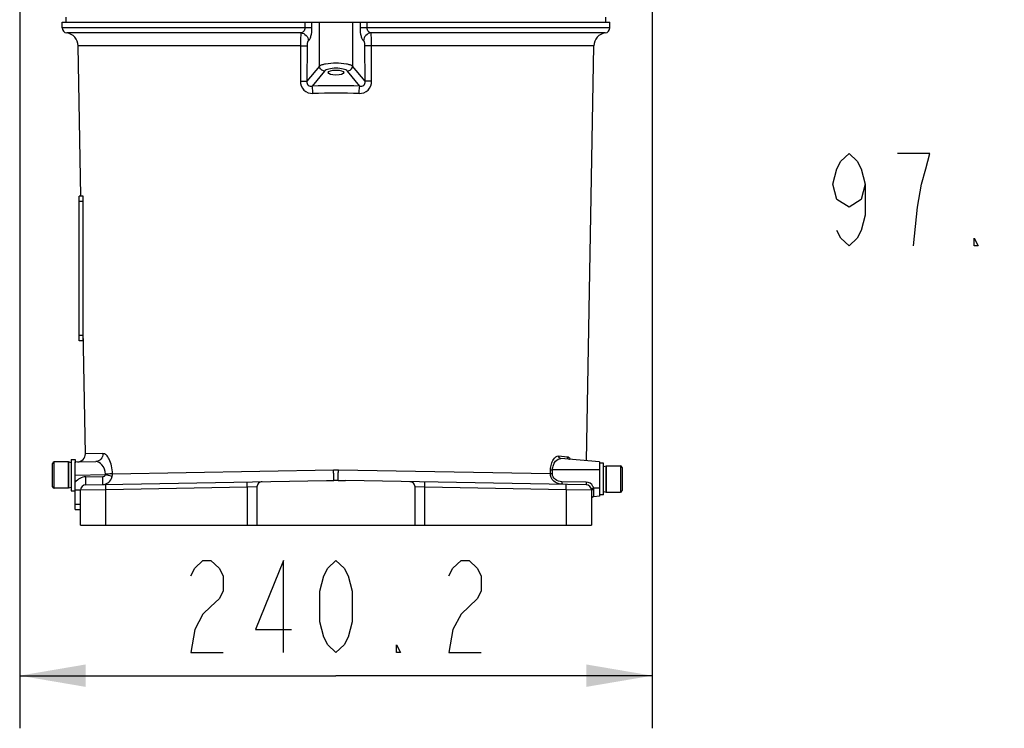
# Model space of a CAD drawing. Header units: millimetres. Extents: x 0 to 4205, y 0 to 2970.
# Tile 1 of 85: x 1074 to 1448, y 1555 to 1825. Entities that reach past the tile are written whole.
import ezdxf

# ---------------------------------------------------------------- set-up
doc = ezdxf.new("R2010")
doc.units = ezdxf.units.MM
doc.header["$LTSCALE"] = 231.275
doc.layers.get('0').update_dxf_attribs({"linetype": 'CONTINUOUS'})
for name, color, linetype in [('204101000011_DXF_DIMENSION', 7, 'CONTINUOUS'), ('304102000045DXF_CONTINUOUS_LINE', 7, 'CONTINUOUS'), ('304106000045DXF_CONTINUOUS_LINE', 7, 'CONTINUOUS'), ('304112000078DXF_CONTINUOUS_LINE', 7, 'CONTINUOUS'), ('501023000027DXF_CONTINUOUS_LINE', 7, 'CONTINUOUS'), ('504021000002DXF_CONTINUOUS_LINE', 7, 'CONTINUOUS'), ('604006000006DXF_CONTINUOUS_LINE', 7, 'CONTINUOUS')]:
    doc.layers.add(name, color=color, linetype=linetype)
doc.styles.get("Standard").update_dxf_attribs({"font": 'txt', "width": 0.7})
doc.dimstyles.new('DIMSTYLE_2', dxfattribs={"dimtxt": 35, "dimasz": 25, "dimexe": 4, "dimexo": 0.2, "dimgap": 1.75, "dimtad": 1, "dimdec": 1, "dimdsep": 46, "dimtxsty": 'Standard', "dimblk": '_FILLED', "dimblk1": '_FILLED', "dimblk2": '_FILLED', "dimcen": 0.09, "dimclrt": 5, "dimazin": 2, "dimtp": 0.01, "dimtm": 0.01, "dimtfac": 1, "dimtdec": 1, "dimtofl": 0, "dimtmove": 0, "dimatfit": 3, "dimldrblk": '_FILLED', "dimfxl": 0, "dimtolj": 1, "dimarcsym": 0})
doc.dimstyles.new('DIMSTYLE_3', dxfattribs={"dimtxt": 35, "dimasz": 25, "dimexe": 4, "dimexo": 0.2, "dimgap": 1.75, "dimtad": 0, "dimtih": 1, "dimtoh": 1, "dimdec": 1, "dimdsep": 46, "dimtxsty": 'Standard', "dimblk": '_FILLED', "dimblk1": '_FILLED', "dimblk2": '_FILLED', "dimcen": 0.09, "dimclrt": 5, "dimazin": 2, "dimtp": 0.01, "dimtm": 0.01, "dimtfac": 1, "dimtdec": 1, "dimtofl": 0, "dimtmove": 0, "dimatfit": 3, "dimldrblk": '_FILLED', "dimfxl": 0, "dimtolj": 1, "dimarcsym": 0})

# ---------------------------------------------------------------- blocks, each defined once
blk = doc.blocks.new('_FILLED')
at = {"color": 0, "linetype": 'ByBlock'}
blk.add_solid([(0, 0), (-1, 0.17), (-1, -0.17)], dxfattribs=at)
blk = doc.blocks.new('*D2')
at = {"layer": '204101000011_DXF_DIMENSION', "color": 2, "linetype": 'Continuous'}
for p, q in [((1074.22, 1839.21), (1074.22, 1555.48)), ((1314.42, 1839.21), (1314.42, 1555.48)), ((1074.22, 1575.48), (1194.32, 1575.48)), ((1314.42, 1575.48), (1194.32, 1575.48))]:
    blk.add_line(p, q, dxfattribs=at)
at = {"layer": '204101000011_DXF_DIMENSION', "color": 2, "linetype": 'Continuous', "xscale": 25, "yscale": 25, "zscale": 25, "rotation": 180}
blk.add_blockref('_FILLED', (1074.22, 1575.48), dxfattribs=at)
at = {"layer": '204101000011_DXF_DIMENSION', "color": 2, "linetype": 'Continuous', "xscale": 25, "yscale": 25, "zscale": 25}
blk.add_blockref('_FILLED', (1314.42, 1575.48), dxfattribs=at)
blk = doc.blocks.new('*D4')
at = {"layer": '204101000011_DXF_DIMENSION', "color": 2, "linetype": 'Continuous'}
blk.add_line((1984.44, 1730.05), (1492.37, 1730.05), dxfattribs=at)
blk = doc.blocks.new('*D6')
at = {"layer": '204101000011_DXF_DIMENSION', "color": 2, "linetype": 'Continuous'}
blk.add_line((1638.38, 2168.69), (1492.37, 2168.69), dxfattribs=at)
blk = doc.blocks.new('*D7')
at = {"layer": '204101000011_DXF_DIMENSION', "color": 2, "linetype": 'Continuous'}
blk.add_line((2141.71, 2411.24), (1492.37, 2411.24), dxfattribs=at)

msp = doc.modelspace()

# ---------------------------------------------------------------- linework, layer by layer
at = {"layer": '204101000011_DXF_DIMENSION', "color": 5, "linetype": 'Continuous'}
for points in [[(1395.249, 1762.13), (1393.718, 1756.297), (1389.124, 1753.38), (1384.53, 1756.297), (1382.999, 1762.13), (1384.53, 1767.964), (1386.061, 1770.88), (1389.124, 1773.797), (1392.186, 1770.88), (1393.718, 1767.964), (1395.249, 1762.13), (1395.249, 1750.464), (1393.718, 1744.63), (1392.186, 1741.714), (1389.124, 1738.797), (1386.061, 1741.714), (1384.53, 1744.63)], [(1413.624, 1738.797), (1415.155, 1753.38), (1416.686, 1762.13), (1418.218, 1767.964), (1419.749, 1773.797), (1407.499, 1773.797)], [(1438.124, 1738.797), (1436.593, 1738.797), (1436.593, 1741.714), (1438.124, 1738.797)], [(1139.198, 1613.399), (1140.729, 1616.316), (1143.792, 1619.233), (1146.854, 1619.233), (1149.917, 1616.316), (1151.448, 1613.399), (1151.448, 1607.566), (1149.917, 1604.649), (1146.854, 1601.733), (1143.792, 1598.816), (1140.729, 1592.983), (1139.198, 1584.233), (1151.448, 1584.233)], [(1174.417, 1584.233), (1174.417, 1619.233), (1163.698, 1592.983), (1177.479, 1592.983)], [(1194.323, 1584.233), (1191.261, 1587.149), (1189.729, 1590.066), (1188.198, 1595.899), (1188.198, 1607.566), (1189.729, 1613.399), (1191.261, 1616.316), (1194.323, 1619.233), (1197.386, 1616.316), (1198.917, 1613.399), (1200.448, 1607.566), (1200.448, 1595.899), (1198.917, 1590.066), (1197.386, 1587.149), (1194.323, 1584.233)], [(1237.198, 1613.399), (1238.729, 1616.316), (1241.792, 1619.233), (1244.854, 1619.233), (1247.917, 1616.316), (1249.448, 1613.399), (1249.448, 1607.566), (1247.917, 1604.649), (1244.854, 1601.733), (1241.792, 1598.816), (1238.729, 1592.983), (1237.198, 1584.233), (1249.448, 1584.233)], [(1218.823, 1584.233), (1217.292, 1584.233), (1217.292, 1587.149), (1218.823, 1584.233)]]:
    msp.add_lwpolyline(points, dxfattribs=at)
at = {"layer": '304102000045DXF_CONTINUOUS_LINE', "color": 7, "linetype": 'Continuous'}
for p, q in [((1090.323, 1823.655), (1298.323, 1823.655)), ((1090.323, 1821.599), (1090.323, 1823.655)), ((1298.323, 1821.599), (1298.323, 1823.655)), ((1097.438, 1757.655), (1096.441, 1814.742)), ((1289.453, 1657.081), (1292.205, 1814.742)), ((1099.147, 1659.722), (1098.323, 1706.945)), ((1095.323, 1656.655), (1103.09, 1656.79)), ((1095.323, 1638.655), (1095.323, 1656.655)), ((1294.323, 1656.655), (1279.741, 1657.93)), ((1282.976, 1657.647), (1282.963, 1657.651)), ((1294.323, 1656.655), (1294.323, 1643.655)), ((1099.288, 1647.996), (1190.688, 1649.591)), ((1190.688, 1649.591), (1193.452, 1649.64)), ((1195.194, 1649.64), (1197.958, 1649.591)), ((1289.358, 1647.996), (1197.958, 1649.591)), ((1097.323, 1632.655), (1097.323, 1645.996)), ((1164.323, 1647.165), (1164.323, 1632.655)), ((1224.323, 1632.655), (1224.323, 1647.165)), ((1291.323, 1645.996), (1291.323, 1632.655)), ((1294.323, 1643.655), (1292.236, 1643.472)), ((1095.323, 1638.655), (1097.323, 1638.655)), ((1097.323, 1632.655), (1291.323, 1632.655))]:
    msp.add_line(p, q, dxfattribs=at)
at = {"layer": '304102000045DXF_CONTINUOUS_LINE', "color": 9, "linetype": 'Continuous'}
for p, q in [((1185.056, 1821.599), (1090.323, 1821.599)), ((1182.499, 1823.655), (1182.499, 1821.599)), ((1185.056, 1823.655), (1185.056, 1821.599)), ((1188.045, 1807.024), (1188.045, 1823.655)), ((1200.602, 1823.655), (1200.602, 1807.024)), ((1203.59, 1821.599), (1203.59, 1823.655)), ((1298.323, 1821.599), (1203.59, 1821.599)), ((1206.147, 1821.599), (1206.147, 1823.655)), ((1180.988, 1819.615), (1092.071, 1819.615)), ((1296.575, 1819.615), (1207.658, 1819.615)), ((1180.86, 1814.742), (1096.441, 1814.742)), ((1180.86, 1814.742), (1180.797, 1801.299)), ((1183.346, 1814.69), (1183.28, 1801.246)), ((1205.366, 1801.246), (1205.3, 1814.69)), ((1292.205, 1814.742), (1207.786, 1814.742)), ((1207.849, 1801.299), (1207.786, 1814.742)), ((1188.045, 1807.024), (1183.28, 1801.246)), ((1205.366, 1801.246), (1200.602, 1807.024)), ((1189.976, 1805.122), (1185.273, 1799.419)), ((1203.373, 1799.419), (1198.67, 1805.122)), ((1105.827, 1659.842), (1099.147, 1659.722)), ((1278.939, 1658.944), (1282.154, 1658.66)), ((1109.483, 1652.181), (1193.419, 1653.709)), ((1193.419, 1653.709), (1195.227, 1653.709)), ((1195.227, 1653.709), (1275.74, 1652.244)), ((1275.74, 1652.244), (1275.771, 1653.672)), ((1276.51, 1652.227), (1276.54, 1653.656)), ((1294.323, 1653.655), (1276.54, 1653.656)), ((1095.323, 1651.655), (1106.823, 1651.856)), ((1099.288, 1650.995), (1105.75, 1651.108)), ((1289.288, 1648.996), (1280.121, 1649.156)), ((1097.323, 1645.996), (1095.323, 1645.996)), ((1106.974, 1646.131), (1097.323, 1645.996)), ((1160.547, 1647.066), (1106.974, 1646.131)), ((1106.974, 1632.655), (1106.974, 1646.131)), ((1164.323, 1647.165), (1160.547, 1647.066)), ((1160.547, 1647.066), (1160.547, 1632.655)), ((1228.099, 1647.066), (1224.323, 1647.165)), ((1281.672, 1646.131), (1228.099, 1647.066)), ((1228.099, 1632.655), (1228.099, 1647.066)), ((1281.672, 1646.131), (1281.672, 1632.655)), ((1291.323, 1645.996), (1281.672, 1646.131)), ((1294.323, 1646.655), (1292.163, 1646.655)), ((1292.236, 1643.472), (1292.236, 1646.153)), ((1095.323, 1640.655), (1097.323, 1640.655))]:
    msp.add_line(p, q, dxfattribs=at)
at = {"layer": '304102000045DXF_CONTINUOUS_LINE', "color": 7, "linetype": 'Continuous'}
for centre, radius, start, end in [((1092.323, 1821.599), 2, 180, 262.771), ((1296.323, 1821.599), 2, 277.229, 360), ((1091.442, 1814.655), 5, 1, 82.771), ((1297.204, 1814.655), 5, 97.229, 179), ((1096.148, 1659.67), 3, 271, 1), ((1194.326, 1600.049), 49.599, 88.99644, 91.00996), ((1099.323, 1645.996), 2, 91, 180), ((1289.323, 1645.996), 2, 359.98377, 89.00441), ((1292.323, 1642.476), 1, 95, 180)]:
    msp.add_arc(centre, radius, start, end, dxfattribs=at)
at = {"layer": '304102000045DXF_CONTINUOUS_LINE', "color": 9, "linetype": 'Continuous'}
for centre, radius, start, end in [((1194.323, 1492.855), 306.697, 88.30907, 91.69093), ((1194.323, 1508.067), 288.684, 88.25714, 91.74286), ((1284.027, 2000.673), 347.099, 268.63708, 268.76411), ((1099.376, 1645.995), 5.001, 91.0078, 144.13422), ((1105.357, 1652.084), 4.128, 346.04609, 1.34187), ((1283.941, 1996.779), 344.633, 268.63649, 268.76443), ((1289.236, 1645.996), 3, 27.76859, 89.00033), ((1105.683, 1651.77), 3.662, 271.05246, 286.57996), ((1105.661, 1651.82), 3.716, 286.67049, 302.04601), ((1289.225, 1645.992), 3.011, 12.71008, 27.74358)]:
    msp.add_arc(centre, radius, start, end, dxfattribs=at)
at = {"layer": '304102000045DXF_CONTINUOUS_LINE', "color": 7, "linetype": 'Continuous'}
msp.add_ellipse((1194.323, 1804.543), major_axis=(3, 0), ratio=0.3249197, dxfattribs=at)
at = {"layer": '304102000045DXF_CONTINUOUS_LINE', "color": 9, "linetype": 'Continuous'}
for points, knots in [([(1182.5, 1821.599), (1182.499, 1821.091), (1182.209, 1820.15), (1181.363, 1819.668), (1180.988, 1819.615)], [0, 0, 0, 0, 0.5723809, 1, 1, 1, 1]), ([(1185.056, 1821.599), (1185.056, 1820.47), (1184.934, 1818.926), (1184.419, 1817.285), (1184.046, 1816.734), (1183.836, 1816.639)], [0, 0, 0, 0, 0.6482007, 0.8676564, 1, 1, 1, 1]), ([(1204.81, 1816.639), (1204.6, 1816.734), (1204.227, 1817.285), (1203.712, 1818.926), (1203.59, 1820.47), (1203.59, 1821.599)], [0, 0, 0, 0, 0.1323427, 0.3517977, 1, 1, 1, 1]), ([(1207.658, 1819.615), (1207.283, 1819.668), (1206.437, 1820.15), (1206.147, 1821.091), (1206.147, 1821.599)], [0, 0, 0, 0, 0.4276169, 1, 1, 1, 1]), ([(1180.988, 1819.615), (1180.942, 1819.444), (1180.933, 1818.9), (1180.881, 1817.863), (1180.868, 1816.412), (1180.861, 1815.325), (1180.86, 1814.742)], [0, 0, 0, 0, 0.1086732, 0.3311191, 0.6411359, 1, 1, 1, 1]), ([(1180.988, 1819.615), (1181.716, 1819.579), (1183.201, 1818.889), (1183.814, 1817.382), (1183.836, 1816.639)], [0, 0, 0, 0, 0.4954795, 1, 1, 1, 1]), ([(1207.659, 1819.615), (1206.93, 1819.579), (1205.445, 1818.889), (1204.833, 1817.382), (1204.81, 1816.639)], [0, 0, 0, 0, 0.4954796, 1, 1, 1, 1]), ([(1207.786, 1814.742), (1207.785, 1815.325), (1207.778, 1816.412), (1207.765, 1817.863), (1207.713, 1818.9), (1207.704, 1819.444), (1207.659, 1819.615)], [0, 0, 0, 0, 0.3588637, 0.668881, 0.8913269, 1, 1, 1, 1]), ([(1180.86, 1814.742), (1181.14, 1814.74), (1181.969, 1814.728), (1182.798, 1814.73), (1183.346, 1814.69)], [0, 0, 0, 0, 0.3376952, 1, 1, 1, 1]), ([(1183.836, 1816.639), (1183.753, 1816.601), (1183.605, 1816.386), (1183.398, 1815.741), (1183.348, 1815.134), (1183.346, 1814.69)], [0, 0, 0, 0, 0.1326748, 0.3513635, 1, 1, 1, 1]), ([(1205.3, 1814.69), (1205.298, 1815.134), (1205.248, 1815.741), (1205.041, 1816.386), (1204.893, 1816.601), (1204.81, 1816.639)], [0, 0, 0, 0, 0.6486365, 0.8673251, 1, 1, 1, 1]), ([(1207.786, 1814.742), (1207.506, 1814.74), (1206.678, 1814.728), (1205.848, 1814.73), (1205.3, 1814.69)], [0, 0, 0, 0, 0.3376839, 1, 1, 1, 1]), ([(1200.602, 1807.024), (1200.356, 1807.231), (1199.577, 1807.54), (1197.493, 1808.004), (1194.323, 1808.183), (1191.153, 1808.004), (1189.069, 1807.54), (1188.29, 1807.23), (1188.045, 1807.024)], [0, 0, 0, 0, 0.0748543, 0.1897534, 0.5000001, 0.8102463, 0.925146, 1, 1, 1, 1]), ([(1189.976, 1805.122), (1189.495, 1805.16), (1188.542, 1805.599), (1188.083, 1806.548), (1188.045, 1807.024)], [0, 0, 0, 0, 0.5024764, 1, 1, 1, 1]), ([(1198.67, 1805.122), (1198.516, 1805.309), (1197.994, 1805.629), (1196.547, 1806.094), (1194.323, 1806.287), (1192.099, 1806.094), (1190.652, 1805.629), (1190.13, 1805.309), (1189.976, 1805.122)], [0, 0, 0, 0, 0.0795652, 0.1942549, 0.5000006, 0.8057476, 0.9204367, 1, 1, 1, 1]), ([(1198.67, 1805.122), (1199.151, 1805.16), (1200.104, 1805.599), (1200.563, 1806.548), (1200.602, 1807.024)], [0, 0, 0, 0, 0.5024763, 1, 1, 1, 1]), ([(1180.797, 1801.299), (1180.792, 1800.083), (1181.728, 1797.497), (1184.333, 1796.581), (1185.543, 1796.618)], [0, 0, 0, 0, 0.5010472, 1, 1, 1, 1]), ([(1180.797, 1801.299), (1181.077, 1801.296), (1181.904, 1801.284), (1182.733, 1801.286), (1183.28, 1801.246)], [0, 0, 0, 0, 0.3377274, 1, 1, 1, 1]), ([(1183.28, 1801.246), (1183.224, 1800.725), (1183.558, 1799.509), (1184.773, 1799.338), (1185.273, 1799.419)], [0, 0, 0, 0, 0.5087424, 1, 1, 1, 1]), ([(1185.543, 1796.618), (1185.525, 1797.196), (1185.46, 1798.129), (1185.379, 1799.075), (1185.273, 1799.419)], [0, 0, 0, 0, 0.6163803, 1, 1, 1, 1]), ([(1203.103, 1796.618), (1204.313, 1796.581), (1206.918, 1797.497), (1207.855, 1800.083), (1207.849, 1801.299)], [0, 0, 0, 0, 0.4989528, 1, 1, 1, 1]), ([(1203.103, 1796.618), (1203.121, 1797.196), (1203.186, 1798.129), (1203.267, 1799.075), (1203.373, 1799.419)], [0, 0, 0, 0, 0.6163806, 1, 1, 1, 1]), ([(1203.373, 1799.419), (1203.873, 1799.338), (1205.088, 1799.509), (1205.422, 1800.725), (1205.366, 1801.246)], [0, 0, 0, 0, 0.4912576, 1, 1, 1, 1]), ([(1207.849, 1801.299), (1207.569, 1801.296), (1206.742, 1801.284), (1205.913, 1801.286), (1205.366, 1801.246)], [0, 0, 0, 0, 0.3377261, 1, 1, 1, 1]), ([(1105.827, 1659.842), (1105.841, 1659.084), (1105.323, 1657.524), (1103.811, 1656.803), (1103.09, 1656.79)], [0, 0, 0, 0, 0.512856, 1, 1, 1, 1]), ([(1106.86, 1652.027), (1106.798, 1653.3), (1106.041, 1655.485), (1103.973, 1656.806), (1103.09, 1656.79)], [0, 0, 0, 0, 0.5908105, 1, 1, 1, 1]), ([(1109.483, 1652.181), (1109.447, 1653.206), (1109.203, 1655.109), (1108.354, 1657.546), (1107.311, 1659.232), (1106.267, 1659.85), (1105.827, 1659.842)], [0, 0, 0, 0, 0.3422033, 0.6349361, 0.853322, 1, 1, 1, 1]), ([(1275.771, 1653.672), (1275.787, 1654.412), (1276.006, 1655.799), (1276.79, 1657.783), (1278.12, 1659.017), (1278.939, 1658.944)], [0, 0, 0, 0, 0.3373055, 0.6249552, 1, 1, 1, 1]), ([(1276.541, 1653.656), (1276.557, 1654.282), (1276.785, 1655.452), (1277.672, 1657.154), (1278.977, 1657.997), (1279.741, 1657.93)], [0, 0, 0, 0, 0.3246971, 0.602355, 1, 1, 1, 1]), ([(1279.741, 1657.93), (1279.519, 1657.95), (1279.066, 1658.213), (1278.931, 1658.703), (1278.939, 1658.944)], [0, 0, 0, 0, 0.4797812, 1, 1, 1, 1]), ([(1282.976, 1657.647), (1282.75, 1657.671), (1282.293, 1657.928), (1282.147, 1658.42), (1282.154, 1658.66)], [0, 0, 0, 0, 0.4863786, 1, 1, 1, 1]), ([(1282.154, 1658.66), (1282.26, 1658.651), (1282.772, 1658.499), (1283.089, 1658.003), (1283.266, 1657.629)], [0, 0, 0, 0, 0.2045423, 1, 1, 1, 1]), ([(1193.452, 1649.64), (1193.466, 1649.666), (1193.446, 1649.785), (1193.469, 1650.014), (1193.458, 1650.395), (1193.459, 1651.127), (1193.442, 1652.247), (1193.428, 1653.197), (1193.419, 1653.709)], [0, 0, 0, 0, 0.0221531, 0.08119, 0.1749104, 0.2997511, 0.6223384, 1, 1, 1, 1]), ([(1195.194, 1649.64), (1195.179, 1649.666), (1195.2, 1649.785), (1195.177, 1650.014), (1195.188, 1650.395), (1195.187, 1651.127), (1195.204, 1652.247), (1195.218, 1653.197), (1195.227, 1653.709)], [0, 0, 0, 0, 0.0221568, 0.0811955, 0.1749163, 0.2997562, 0.6223404, 1, 1, 1, 1]), ([(1099.288, 1647.996), (1099.308, 1647.996), (1099.282, 1648.117), (1099.317, 1648.244), (1099.304, 1648.541), (1099.315, 1649.069), (1099.303, 1649.909), (1099.295, 1650.613), (1099.288, 1650.995)], [0, 0, 0, 0, 0.0195583, 0.0764686, 0.1689569, 0.2931992, 0.61748, 1, 1, 1, 1]), ([(1105.75, 1648.109), (1105.769, 1648.109), (1105.744, 1648.23), (1105.779, 1648.357), (1105.766, 1648.653), (1105.777, 1649.182), (1105.765, 1650.022), (1105.756, 1650.726), (1105.75, 1651.108)], [0, 0, 0, 0, 0.019558, 0.0764683, 0.1689566, 0.293199, 0.6174799, 1, 1, 1, 1]), ([(1105.75, 1651.108), (1105.98, 1651.112), (1106.447, 1651.244), (1106.758, 1651.637), (1106.823, 1651.856)], [0, 0, 0, 0, 0.501449, 1, 1, 1, 1]), ([(1109.362, 1651.089), (1109.217, 1651.134), (1108.371, 1651.393), (1107.524, 1651.647), (1106.823, 1651.856)], [0, 0, 0, 0, 0.172444, 1, 1, 1, 1]), ([(1109.483, 1652.182), (1109.33, 1652.166), (1108.457, 1652.094), (1107.582, 1652.055), (1106.86, 1652.027)], [0, 0, 0, 0, 0.1755787, 1, 1, 1, 1]), ([(1107.633, 1648.67), (1108.267, 1649.067), (1108.971, 1649.888), (1109.3, 1650.839), (1109.363, 1651.089)], [0, 0, 0, 0, 0.7439976, 1, 1, 1, 1]), ([(1160.547, 1647.066), (1160.543, 1647.321), (1160.538, 1647.791), (1160.538, 1648.35), (1160.55, 1648.703), (1160.552, 1648.899), (1160.571, 1648.987), (1160.568, 1649.066), (1160.582, 1649.066)], [0, 0, 0, 0, 0.3819949, 0.7058667, 0.8300066, 0.9225019, 0.9796076, 1, 1, 1, 1]), ([(1228.099, 1647.066), (1228.103, 1647.321), (1228.108, 1647.791), (1228.108, 1648.35), (1228.097, 1648.703), (1228.095, 1648.899), (1228.075, 1648.987), (1228.078, 1649.066), (1228.064, 1649.066)], [0, 0, 0, 0, 0.3819947, 0.7058665, 0.8300064, 0.9225018, 0.9796076, 1, 1, 1, 1]), ([(1279.828, 1648.175), (1278.795, 1648.268), (1276.711, 1649.086), (1275.718, 1651.218), (1275.74, 1652.244)], [0, 0, 0, 0, 0.5026577, 1, 1, 1, 1]), ([(1280.121, 1649.156), (1279.262, 1649.171), (1277.917, 1649.59), (1276.733, 1650.906), (1276.5, 1651.793), (1276.51, 1652.227)], [0, 0, 0, 0, 0.4972321, 0.7488173, 1, 1, 1, 1]), ([(1289.288, 1648.996), (1289.286, 1648.868), (1289.288, 1648.639), (1289.292, 1648.31), (1289.324, 1648.144), (1289.33, 1647.996), (1289.358, 1647.996)], [0, 0, 0, 0, 0.3787913, 0.7012919, 0.9175486, 1, 1, 1, 1]), ([(1106.974, 1646.131), (1106.97, 1646.386), (1106.965, 1646.855), (1106.965, 1647.415), (1106.976, 1647.768), (1106.978, 1647.964), (1106.998, 1648.052), (1106.995, 1648.13), (1107.009, 1648.131)], [0, 0, 0, 0, 0.3819949, 0.7058668, 0.8300067, 0.9225019, 0.9796076, 1, 1, 1, 1]), ([(1280.124, 1648.656), (1280.128, 1648.534), (1280.161, 1648.418), (1280.144, 1648.157), (1280.191, 1648.156)], [0, 0, 0, 0, 0.7228557, 1, 1, 1, 1]), ([(1281.672, 1646.131), (1281.676, 1646.386), (1281.681, 1646.855), (1281.681, 1647.415), (1281.67, 1647.768), (1281.668, 1647.964), (1281.648, 1648.052), (1281.651, 1648.13), (1281.637, 1648.131)], [0, 0, 0, 0, 0.3819949, 0.7058667, 0.8300066, 0.9225019, 0.9796076, 1, 1, 1, 1]), ([(1292.163, 1646.655), (1292.047, 1646.629), (1291.844, 1646.576), (1291.54, 1646.524), (1291.415, 1646.451), (1291.269, 1646.458), (1291.274, 1646.435)], [0, 0, 0, 0, 0.3881965, 0.7117988, 0.9249646, 1, 1, 1, 1]), ([(1292.236, 1646.153), (1292.156, 1646.152), (1291.891, 1646.142), (1291.621, 1646.123), (1291.443, 1646.071)], [0, 0, 0, 0, 0.3013089, 1, 1, 1, 1])]:
    msp.add_open_spline(points, degree=3, knots=knots, dxfattribs=at)
for points in [[(1106.823, 1651.856), (1106.849, 1651.909), (1106.863, 1651.969), (1106.86, 1652.027)], [(1280.121, 1649.156), (1280.119, 1648.989), (1280.119, 1648.823), (1280.124, 1648.656)], [(1292.236, 1646.153), (1292.236, 1646.322), (1292.211, 1646.493), (1292.163, 1646.655)]]:
    msp.add_open_spline(points, degree=3, dxfattribs=at)
at = {"layer": '304102000045DXF_CONTINUOUS_LINE', "color": 7, "linetype": 'Continuous'}
for points, knots in [([(1166.317, 1649.166), (1165.808, 1649.157), (1164.758, 1648.728), (1164.323, 1647.673), (1164.323, 1647.165)], [0, 0, 0, 0, 0.5003411, 1, 1, 1, 1]), ([(1224.323, 1647.165), (1224.323, 1647.673), (1223.888, 1648.728), (1222.838, 1649.157), (1222.329, 1649.166)], [0, 0, 0, 0, 0.4996587, 1, 1, 1, 1])]:
    msp.add_open_spline(points, degree=3, knots=knots, dxfattribs=at)
at = {"layer": '304106000045DXF_CONTINUOUS_LINE', "color": 7, "linetype": 'Continuous'}
for p, q in [((1091.823, 1823.655), (1091.823, 1825.655)), ((1296.823, 1823.655), (1296.823, 1825.655))]:
    msp.add_line(p, q, dxfattribs=at)
at = {"layer": '304112000078DXF_CONTINUOUS_LINE', "color": 7, "linetype": 'Continuous'}
for p, q in [((1098.323, 1757.655), (1096.823, 1757.655)), ((1096.823, 1702.655), (1096.823, 1757.655)), ((1098.323, 1702.655), (1098.323, 1757.655)), ((1098.323, 1702.655), (1096.823, 1702.655))]:
    msp.add_line(p, q, dxfattribs=at)
at = {"layer": '304112000078DXF_CONTINUOUS_LINE', "color": 9, "linetype": 'Continuous'}
for p, q in [((1098.323, 1755.655), (1096.823, 1755.655)), ((1098.323, 1704.655), (1096.823, 1704.655))]:
    msp.add_line(p, q, dxfattribs=at)
at = {"layer": '501023000027DXF_CONTINUOUS_LINE', "color": 7, "linetype": 'Continuous'}
for p, q in [((1092.723, 1656.655), (1087.323, 1656.655)), ((1092.723, 1646.655), (1092.723, 1656.655)), ((1086.723, 1647.255), (1086.723, 1656.055)), ((1296.923, 1655.155), (1302.323, 1655.155)), ((1296.923, 1655.155), (1296.923, 1645.155)), ((1302.923, 1654.555), (1302.923, 1645.755)), ((1092.723, 1646.655), (1087.323, 1646.655)), ((1296.923, 1645.155), (1302.323, 1645.155))]:
    msp.add_line(p, q, dxfattribs=at)
at = {"layer": '501023000027DXF_CONTINUOUS_LINE', "color": 9, "linetype": 'Continuous'}
for p, q in [((1087.323, 1646.655), (1087.323, 1656.655)), ((1302.323, 1655.155), (1302.323, 1645.155))]:
    msp.add_line(p, q, dxfattribs=at)
at = {"layer": '501023000027DXF_CONTINUOUS_LINE', "color": 7, "linetype": 'Continuous'}
for centre, start, end in [((1087.323, 1656.055), 90, 180), ((1302.323, 1654.555), 0, 90), ((1087.323, 1647.255), 180, 270), ((1302.323, 1645.755), 270, 360)]:
    msp.add_arc(centre, 0.6, start, end, dxfattribs=at)
at = {"layer": '504021000002DXF_CONTINUOUS_LINE', "color": 7, "linetype": 'Continuous'}
for p, q in [((1093.723, 1657.655), (1095.323, 1657.655)), ((1093.723, 1657.655), (1093.723, 1645.655)), ((1095.323, 1657.655), (1095.323, 1656.269)), ((1295.923, 1656.155), (1294.323, 1656.155)), ((1295.923, 1644.155), (1295.923, 1656.155)), ((1093.723, 1645.655), (1095.323, 1645.655)), ((1295.923, 1644.155), (1294.323, 1644.155))]:
    msp.add_line(p, q, dxfattribs=at)
at = {"layer": '604006000006DXF_CONTINUOUS_LINE', "color": 7, "linetype": 'Continuous'}
for p, q in [((1092.762, 1656.655), (1092.723, 1656.519)), ((1093.723, 1656.378), (1092.762, 1656.655)), ((1092.762, 1656.655), (1092.762, 1646.655)), ((1295.923, 1654.878), (1296.884, 1655.155)), ((1296.884, 1655.155), (1296.923, 1655.019)), ((1296.884, 1645.155), (1296.884, 1655.155)), ((1092.762, 1646.655), (1092.723, 1646.79)), ((1093.723, 1646.932), (1092.762, 1646.655)), ((1295.923, 1645.432), (1296.884, 1645.155)), ((1296.884, 1645.155), (1296.923, 1645.29))]:
    msp.add_line(p, q, dxfattribs=at)

# ---------------------------------------------------------------- dimensions: what is measured, and where the dimension line sits
at = {"layer": '204101000011_DXF_DIMENSION', "color": 2, "linetype": 'Continuous'}
for feature_location, offset, origin, override, picture, middle in [((2141.707, 2411.24), (-649.333, 0), (2142.707, 1632.655), {"dimgap": 8.750009, "dimtad": 1, "dimtih": 0, "dimtoh": 0}, '*D7', (1352.374, 2419.99)), ((1638.384, 2168.689), (-146.01, 0), (1639.384, 1632.655), {"dimgap": 8.749965, "dimtad": 1, "dimtih": 0, "dimtoh": 0}, '*D6', (1401.374, 2177.439)), ((1984.445, 1730.047), (-492.071, 0), (2173.141, 1632.655), {"dimgap": 8.74998, "dimtad": 1, "dimtih": 0, "dimtoh": 0}, '*D4', (1376.874, 1738.797))]:
    dim = msp.add_ordinate_dim(feature_location=feature_location, offset=offset, dtype=0, origin=origin, dimstyle='DIMSTYLE_3', override=override, dxfattribs=at)
    dim.commit()
    dim.dimension.update_dxf_attribs({"geometry": picture, "text_midpoint": middle})
dim = msp.add_linear_dim(base=(1314.423, 1575.483), p1=(1074.223, 1839.414), p2=(1314.423, 1839.414), dimstyle='DIMSTYLE_2', dxfattribs=at)
dim.commit()
dim.dimension.update_dxf_attribs({"geometry": '*D2', "text_midpoint": (1133.073, 1575.483), "dimtype": 160})

doc.saveas('drawing.dxf')
